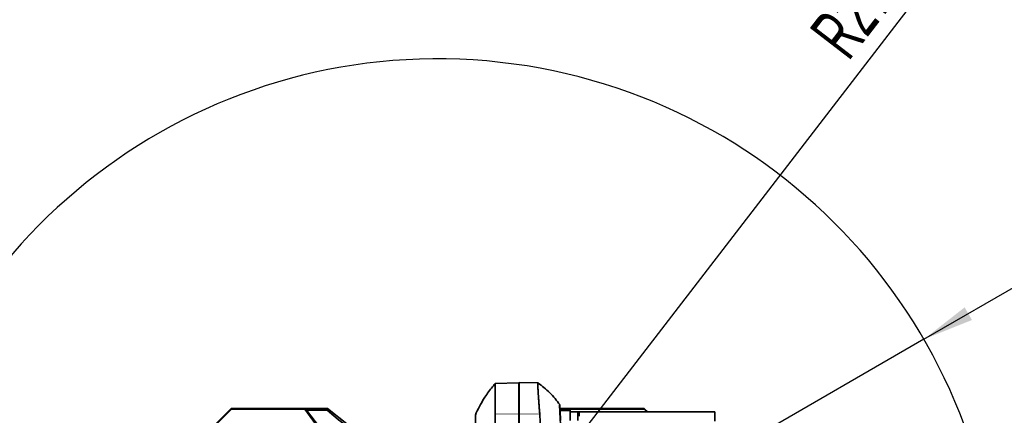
# Model space of a CAD drawing. Header units: millimetres. Extents: x 0 to 14900, y 0 to 10500.
# Tile 40 of 47: x 9917 to 11596, y 6989 to 7665. Entities that reach past the tile are written whole.
import ezdxf

# ---------------------------------------------------------------- set-up
doc = ezdxf.new("R2010")
doc.units = ezdxf.units.MM
doc.header["$LTSCALE"] = 25
doc.layers.add('THICK_LINE', color=7, linetype='Continuous')
doc.styles.add('SLDTEXTSTYLE0', font='TXT', dxfattribs={"width": 0.605})
doc.dimstyles.new('SLDDIMSTYLE2', dxfattribs={"dimtxt": 87.5, "dimasz": 87.5, "dimexe": 0, "dimexo": 0.0625, "dimgap": 21.875, "dimtad": 1, "dimdec": 4, "dimlfac": 25, "dimzin": 12, "dimdsep": 46, "dimtxsty": 'SLDTEXTSTYLE0', "dimsah": 1, "dimcen": 0.09, "dimadec": 1, "dimazin": 3, "dimtfac": 1, "dimtofl": 0, "dimtmove": 0, "dimatfit": 3, "dimfxl": 1, "dimfrac": 2, "dimtolj": 1, "dimtzin": 12, "dimarcsym": 0})
doc.dimstyles.new('SLDDIMSTYLE3', dxfattribs={"dimtxt": 87.5, "dimasz": 87.5, "dimexe": 0, "dimexo": 0.0625, "dimgap": 21.875, "dimtad": 1, "dimdec": 1, "dimrnd": 1e-09, "dimzin": 12, "dimdsep": 46, "dimtxsty": 'SLDTEXTSTYLE0', "dimsah": 1, "dimcen": 0, "dimadec": 0, "dimazin": 3, "dimtfac": 1, "dimtofl": 0, "dimtmove": 0, "dimatfit": 3, "dimfxl": 1, "dimfrac": 2, "dimtolj": 1, "dimtzin": 12, "dimarcsym": 0})

# ---------------------------------------------------------------- blocks, each defined once
blk = doc.blocks.new('_D_6')
at = {"layer": 'THICK_LINE'}
for p, q in [((7902, 7121.7), (7616, 7172.1)), ((13399.9, 6640.7), (13690.4, 6640.7))]:
    blk.add_line(p, q, dxfattribs=at)
blk.add_arc((10629.9, 6640.7), 3022.9, 0, 170, dxfattribs=at)
for points in [[(7652.9, 7165.6), (7681.7, 7249.2), (7657.1, 7253.9)], [(13652.9, 6640.7), (13664.1, 6728.3), (13639.1, 6728)]]:
    blk.add_solid(points, dxfattribs=at)
at = {"layer": 'THICK_LINE', "insert": (10779.4, 9775.3), "char_height": 87.5, "attachment_point": 1, "rotation": 355, "style": 'SLDTEXTSTYLE0'}
blk.add_mtext('170°', dxfattribs=at)
blk = doc.blocks.new('_D_8')
at = {"layer": 'THICK_LINE'}
blk.add_line((12288.2, 8796.7), (10629.9, 6640.7), dxfattribs=at)
blk.add_solid([(12288.2, 8796.7), (12224.9, 8735), (12244.7, 8719.8)], dxfattribs=at)
at = {"layer": 'THICK_LINE', "insert": (11260.8, 7645.7), "char_height": 87.5, "attachment_point": 1, "rotation": 52.4365, "style": 'SLDTEXTSTYLE0'}
blk.add_mtext('R2720', dxfattribs=at)
blk = doc.blocks.new('_D_9')
at = {"layer": 'THICK_LINE'}
for q in [(11918.2, 7384.4), (10629.9, 6640.7)]:
    blk.add_line((11458.7, 7119.2), q, dxfattribs=at)
blk.add_solid([(11458.7, 7119.2), (11540.8, 7152.1), (11528.3, 7173.7)], dxfattribs=at)
at = {"layer": 'THICK_LINE', "insert": (11613, 7338.4), "char_height": 87.5, "attachment_point": 1, "rotation": 30, "style": 'SLDTEXTSTYLE0'}
blk.add_mtext('R957', dxfattribs=at)

msp = doc.modelspace()

# ---------------------------------------------------------------- linework, layer by layer
at = {"color": 7, "linetype": 'Continuous', "lineweight": 35}
for p, q in [((10727.931182, 7043.8875971), (10727.9311825, 7043.8875971)), ((10727.9311825, 7043.8875971), (10767.8847626, 7044.9338184)), ((10767.8847626, 7044.9338184), (10767.8847626, 6991.7597618)), ((10767.8847626, 7044.9338184), (10768.8847626, 7044.8726558)), ((10768.8847626, 7045.5552606), (10800.5443622, 7044.7262248)), ((10768.8847626, 7045.5552606), (10768.8847626, 6991.9041897)), ((10838.3536074, 6997.728121), (10837.8328835, 7007.6641253)), ((10277.7111867, 7001.0790536), (10252.4657133, 6975.8335802)), ((10278.1740557, 6999.9615889), (10253.583178, 6975.3707112)), ((10277.7111867, 7001.0790536), (10278.1740557, 6999.9615889)), ((10442.0311011, 7001.0790536), (10277.7111867, 7001.0790536)), ((10403.1017851, 6999.9615889), (10278.1740557, 6999.9615889)), ((10403.1017851, 6999.9615889), (10440.1732527, 6949.3141459)), ((10406.0078645, 6998.4873246), (10403.1017851, 6999.9615889)), ((10461.8083751, 6924.9588988), (10406.0078645, 6998.4873246)), ((10406.0078645, 6998.4873246), (10441.01809, 6998.1782353)), ((10441.01809, 6998.1782353), (10442.0311011, 7001.0790536)), ((10496.9265305, 6957.4132574), (10442.0311011, 7001.0790536)), ((10767.8847626, 6991.7597618), (10767.8847626, 6686.1012152)), ((10768.8847626, 6991.9041897), (10768.8847626, 6686.2456431)), ((10838.1779925, 7001.0790536), (10982.0583385, 7001.0790536)), ((10838.3209634, 6998.3510057), (10853.7616607, 6998.4873246)), ((10838.3520333, 6997.7266063), (10855.6847626, 6997.7266063)), ((10853.7616607, 6998.4873246), (10853.1843538, 6997.7266063)), ((10853.7616607, 6998.4873246), (10856.66774, 6999.9615889)), ((10855.0318413, 6997.7266063), (10856.66774, 6999.9615889)), ((10855.6847626, 6980.6686535), (10855.6847626, 6997.7266063)), ((10870.6847626, 6995.2266063), (10855.6847626, 6995.2266063)), ((10981.5954695, 6999.9615889), (10856.66774, 6999.9615889)), ((10868.6847626, 6993.6557585), (10868.6847626, 6980.6026189)), ((10868.6847626, 6993.6557585), (10870.6847626, 6993.6557585)), ((10870.2847626, 6989.4918479), (10868.6847626, 6989.4918479)), ((10870.6847626, 6993.6557585), (10870.6847626, 6995.2266063)), ((10870.6847626, 6995.2266063), (11102.4847626, 6995.2266063)), ((10870.6847626, 6988.1268479), (10870.6847626, 6993.6557585)), ((10981.5954695, 6999.9615889), (10982.0583385, 7001.0790536)), ((10986.3304521, 6995.2266063), (10981.5954695, 6999.9615889)), ((10982.0583385, 7001.0790536), (10987.9107857, 6995.2266063)), ((11102.4847626, 6995.2266063), (11102.4847626, 6979.4256584))]:
    msp.add_line(p, q, dxfattribs=at)
at = {"color": 8, "linetype": 'Continuous', "lineweight": 18}
for p, q in [((10727.6697959, 6991.5150214), (10767.8847626, 6991.7597618)), ((10767.8847626, 6991.7597618), (10768.8847626, 6991.7455472)), ((10768.8847626, 6991.9041897), (10803.7210289, 6991.692183))]:
    msp.add_line(p, q, dxfattribs=at)
at = {"color": 7, "linetype": 'Continuous', "lineweight": 35, "flags": 128}
msp.add_lwpolyline([(10727.6697959, 6991.5150214), (10727.6676422, 6966.8500504), (10727.6676422, 6942.1850748), (10727.6676422, 6892.8551235), (10727.6677194, 6685.8564621)], dxfattribs=at)
at = {"color": 7, "linetype": 'Continuous', "lineweight": 35}
for points, knots in [([(10727.9396759, 7043.8804642), (10725.7046857, 7041.279602), (10721.1840971, 7036.0189847), (10714.8000444, 7027.4856559), (10707.8151199, 7017.0775565), (10700.565063, 7004.6679906), (10696.1103277, 6994.8600206), (10693.8847626, 6989.9600043)], [0, 0, 0, 0, 0.1654794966, 0.3347060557, 0.5020079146, 0.7512054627, 1, 1, 1, 1]), ([(10727.9311825, 7043.8875971), (10727.9337837, 7043.830734), (10727.939009, 7043.7165082), (10727.9429324, 7042.7822518), (10727.9426955, 7041.2650276), (10727.9399826, 7039.207923), (10727.9332976, 7036.7492746), (10727.9244731, 7033.9778735), (10727.9137069, 7030.756348), (10727.8974848, 7027.1432204), (10727.8815762, 7023.1918021), (10727.8586928, 7018.9189459), (10727.8350445, 7014.2858337), (10727.7978742, 7008.2983139), (10727.747837, 7000.7708294), (10727.6959806, 6994.6205735), (10727.6697959, 6991.5150214)], [0, 0, 0, 0, 0.0696434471, 0.1398989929, 0.2121119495, 0.2850080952, 0.3470077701, 0.4094379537, 0.473225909, 0.5374831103, 0.599481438, 0.6619103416, 0.7256971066, 0.789953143, 0.893937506, 1, 1, 1, 1]), ([(10803.7210289, 6991.692183), (10803.5546166, 6993.8470578), (10803.2213989, 6998.1618989), (10802.7519615, 7004.3831919), (10802.2864923, 7010.6665837), (10801.8414166, 7016.8711894), (10801.431924, 7022.8588597), (10801.0847088, 7028.2522863), (10800.8087385, 7032.9607138), (10800.6046089, 7036.9487099), (10800.468609, 7040.2877585), (10800.4125282, 7042.7794128), (10800.4299968, 7044.4154905), (10800.5062897, 7044.6227808), (10800.5443622, 7044.7262248)], [0, 0, 0, 0, 0.0726439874, 0.1454596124, 0.2181028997, 0.302293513, 0.3867539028, 0.470942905, 0.5548179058, 0.6389618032, 0.7228361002, 0.8151039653, 0.9077313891, 1, 1, 1, 1]), ([(10837.7903563, 7007.6926143), (10835.2141452, 7011.194234), (10829.9931962, 7018.2906159), (10820.9432621, 7028.018613), (10811.2186266, 7037.0049541), (10804.1411624, 7042.175254), (10800.6678896, 7044.712584)], [0, 0, 0, 0, 0.2473575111, 0.5012946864, 0.7552598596, 1, 1, 1, 1]), ([(10848.3539304, 6640.6600043), (10848.3539342, 6643.8657884), (10848.3539416, 6650.2881657), (10848.3540754, 6661.2614954), (10848.3536613, 6673.5452239), (10848.3555602, 6691.449835), (10848.1295086, 6722.9013371), (10847.2433683, 6767.8078126), (10845.5241957, 6821.6944114), (10842.7052031, 6893.2875992), (10840.2130647, 6947.6832603), (10838.420287, 6985.2430674), (10838.2504011, 6988.8736138), (10838.0574785, 6993.1787573), (10837.8958318, 6997.0180416), (10837.7686238, 7000.2183945), (10837.6710055, 7002.8549451), (10837.5934523, 7005.2681238), (10837.557926, 7006.828819), (10837.5576212, 7007.6461841), (10837.6072253, 7007.6680184), (10837.6854933, 7007.6541353), (10837.8132702, 7007.6628049), (10837.7728731, 7007.6608687), (10837.7472709, 7007.6596417)], [0, 0, 0, 0, 0.0212353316, 0.042542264, 0.0729431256, 0.103505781, 0.1646868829, 0.287067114, 0.4094941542, 0.5319293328, 0.7749297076, 0.781146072, 0.7873767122, 0.8000899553, 0.8125781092, 0.8188013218, 0.8297994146, 0.8407938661, 0.8521073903, 0.8617729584, 0.8716334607, 0.8915018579, 0.9312379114, 1, 1, 1, 1]), ([(10441.01809, 6998.1782353), (10451.5424454, 6989.5282292), (10472.5918537, 6972.2276435), (10493.7726969, 6954.8381582), (10504.3634695, 6946.1431273)], [0, 0, 0, 0, 0.499983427, 1, 1, 1, 1]), ([(10693.8847626, 6989.9600043), (10693.8847626, 6989.9599242), (10693.8847626, 6989.9594432), (10693.8847626, 6989.9710314), (10693.8847626, 6989.9413584), (10693.8847626, 6990.0379476), (10693.8847626, 6989.2006457), (10693.8847626, 6987.2000091), (10693.8847626, 6984.1193393), (10693.8847626, 6980.1024693), (10693.8847626, 6975.1898294), (10693.8847626, 6969.9236667), (10693.8847626, 6964.5094501), (10693.8847626, 6957.2946379), (10693.8847626, 6944.3602158), (10693.8847626, 6876.5144413), (10693.8847626, 6796.732049), (10693.8847626, 6716.6975343), (10693.8847626, 6689.5904073), (10693.8847626, 6674.1427763), (10693.8847626, 6662.0742981), (10693.8847626, 6649.5165378), (10693.8847626, 6636.4669768), (10693.8847626, 6623.2896217), (10693.8847626, 6610.2670987), (10693.8847626, 6597.5550137), (10693.8847626, 6585.174054), (10693.8847626, 6573.0399926), (10693.8847626, 6561.4240754), (10693.8847626, 6550.4525445), (10693.8847626, 6540.137867), (10693.8847626, 6530.4174199), (10693.8847626, 6521.514827), (10693.8847626, 6513.5233937), (10693.8847626, 6506.434366), (10693.8847626, 6500.2212007), (10693.8847626, 6495.0365907), (10693.8847626, 6490.9244765), (10693.8847626, 6487.8467109), (10693.8847626, 6485.9064357), (10693.8847626, 6485.0434095), (10693.8847626, 6485.1868079), (10693.8847626, 6485.2171553)], [0, 0, 0, 0, 0.0033318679, 0.0199976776, 0.0283305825, 0.0366638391, 0.0469399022, 0.0575138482, 0.0677896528, 0.0783631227, 0.0886435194, 0.0992218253, 0.1077228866, 0.1163895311, 0.1340115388, 0.1692555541, 0.4406473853, 0.5145353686, 0.5514793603, 0.5699513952, 0.5884526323, 0.6083922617, 0.6284703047, 0.648985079, 0.6696504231, 0.6895901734, 0.7096683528, 0.7301832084, 0.7508492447, 0.7707871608, 0.7908635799, 0.8113764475, 0.8320398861, 0.8519782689, 0.8720548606, 0.8925679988, 0.9132321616, 0.933176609, 0.9532598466, 0.9737799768, 0.9944510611, 1, 1, 1, 1]), ([(10811.9774888, 6685.9833891), (10811.8545741, 6711.7348941), (10811.640767, 6756.5290114), (10810.1638721, 6820.3595504), (10808.4289456, 6877.477391), (10806.5954587, 6921.8937958), (10805.5026658, 6953.6285249), (10804.9547005, 6972.6746551), (10804.1322141, 6985.3536034), (10803.7210289, 6991.692183)], [0, 0, 0, 0, 0.25262744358, 0.43943929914, 0.62626751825, 0.81312561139, 0.87542337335, 0.93772047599, 1, 1, 1, 1]), ([(10838.3520333, 6997.7266063), (10838.3537259, 6997.6786258), (10838.3571601, 6997.581273), (10838.3941207, 6996.7980147), (10838.4540493, 6995.5587798), (10838.536691, 6993.8747727), (10838.6408836, 6991.7756396), (10838.7623228, 6989.3543821), (10838.9001297, 6986.6361822), (10839.049154, 6983.7254297), (10839.1550677, 6981.686115), (10839.2079105, 6980.6686535)], [0, 0, 0, 0, 0.10932696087, 0.22182552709, 0.33115561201, 0.44365324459, 0.55304195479, 0.66559577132, 0.77511291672, 0.8877986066, 1, 1, 1, 1])]:
    msp.add_open_spline(points, degree=3, knots=knots, dxfattribs=at)
at = {"layer": 'THICK_LINE'}
for radius in [2720, 957]:
    msp.add_arc((10629.9447626, 6640.6600043), radius, 190, 170, dxfattribs=at)

# ---------------------------------------------------------------- dimensions: what is measured, and where the dimension line sits
dim = msp.add_angular_dim_2l(base=(10893.4096045, 9652.0769274), line1=((13349.9447626, 6640.6600043), (10629.9447626, 6640.6600043)), line2=((9687.483743, 6806.8413104), (7951.2676744, 7112.9830476)), dimstyle='SLDDIMSTYLE2', dxfattribs=at)
dim.commit()
dim.dimension.update_dxf_attribs({"geometry": '_D_6', "text_midpoint": (10893.4096045, 9652.0769274), "dimtype": 162})
for mpoint, picture, middle in [((12288.1662271, 8796.7447834), '_D_8', (11459.0557448, 7718.7026439)), ((11458.731074, 7119.1600043), '_D_9', (11795.2328691, 7313.439512))]:
    dim = msp.add_radius_dim(center=(10629.9447626, 6640.6600043), mpoint=mpoint, dimstyle='SLDDIMSTYLE3', dxfattribs=at)
    dim.commit()
    dim.dimension.update_dxf_attribs({"geometry": picture, "text_midpoint": middle, "dimtype": 164})

doc.saveas('drawing.dxf')
